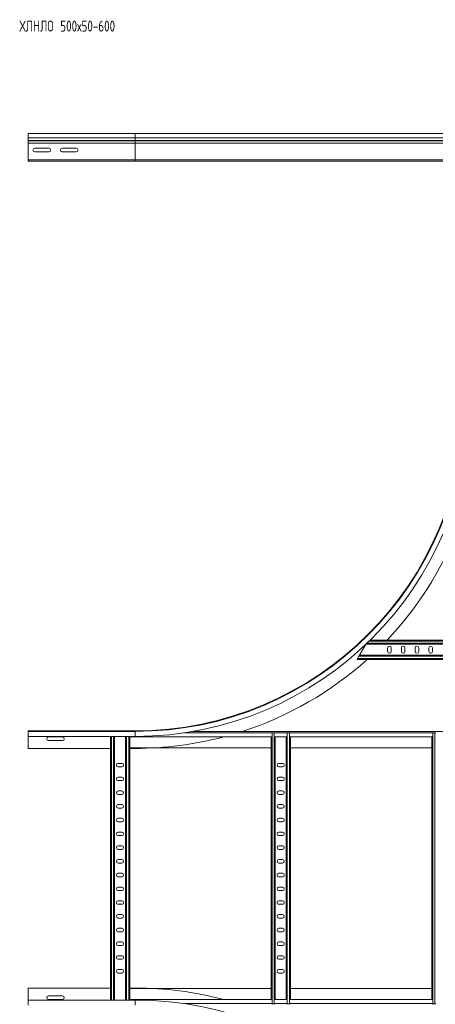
# Model space of a CAD drawing. Header units: millimetres. Extents: x -39 to 18998, y -9084 to 295.
# Tile 25 of 29: x 12244 to 13001, y -1695 to 97. Entities that reach past the tile are written whole.
import ezdxf

# ---------------------------------------------------------------- set-up
doc = ezdxf.new("R2010")
doc.units = ezdxf.units.MM
doc.styles.add('SLDTEXTSTYLE0', font='TXT', dxfattribs={"width": 0.7, "bigfont": 'bigfont'})

msp = doc.modelspace()

# ---------------------------------------------------------------- linework, layer by layer
at = {"color": 7, "linetype": 'Continuous', "lineweight": 15}
for p, q in [((12454.4, -110.3), (12259.4, -110.3)), ((12259.4, -110.3), (12259.4, -117.8)), ((12259.4, -117.8), (12259.4, -123.1)), ((12259.4, -123.1), (12259.4, -123.5)), ((12259.4, -123.5), (12259.4, -127.6)), ((13060.1, -110.3), (12454.4, -110.3)), ((12259.4, -127.6), (12259.4, -157.9)), ((12297.1, -137.1), (12271.6, -137.1)), ((12347.1, -137.1), (12321.6, -137.1)), ((12259.4, -157.9), (12259.4, -160.3)), ((12454.4, -160.3), (12259.4, -160.3)), ((12271.6, -143.6), (12297.1, -143.6)), ((12321.6, -143.6), (12347.1, -143.6)), ((13056.8, -160.3), (12454.4, -160.3)), ((13726.4, -1031.9), (12882.4, -1031.9)), ((12873.6, -1040.4), (12862.6, -1059.4)), ((13734.2, -1039.4), (12874.6, -1039.4)), ((12914, -1052.6), (12914, -1046.1)), ((12920.5, -1046.1), (12920.5, -1052.6)), ((12939, -1052.6), (12939, -1046.1)), ((12945.5, -1046.1), (12945.5, -1052.6)), ((12964, -1052.6), (12964, -1046.1)), ((12970.5, -1046.1), (12970.5, -1052.6)), ((12989, -1052.6), (12989, -1046.1)), ((12995.5, -1046.1), (12995.5, -1052.6)), ((12858.3, -1066.9), (12859.3, -1065.1)), ((13751.3, -1066.9), (12858.3, -1066.9)), ((12859.3, -1065.1), (12861.5, -1061.2)), ((12861.5, -1061.2), (12862.6, -1059.4)), ((13746.9, -1059.4), (12862.6, -1059.4)), ((12454.4, -1196.9), (12259.4, -1196.9)), ((12259.4, -1198), (12259.4, -1196.9)), ((12454.4, -1198), (12259.4, -1198)), ((12259.4, -1207.1), (12259.4, -1198)), ((14049.8, -1198.1), (12559, -1198.1)), ((12259.4, -1207.1), (12454.4, -1207.1)), ((12259.4, -1228.9), (12259.4, -1207.1)), ((12322.1, -1208.1), (12296.6, -1208.1)), ((12296.6, -1214.6), (12322.1, -1214.6)), ((12409.4, -1686.7), (12409.4, -1207.1)), ((12416.9, -1686.7), (12416.9, -1207.1)), ((12436.9, -1686.7), (12436.9, -1207.1)), ((12444.4, -1207.1), (12444.4, -1208.1)), ((12444.4, -1685.7), (12444.4, -1208.1)), ((12702.3, -1208.1), (12444.4, -1208.1)), ((12701.9, -1685.7), (12701.9, -1208.1)), ((12702.3, -1200.4), (12703.7, -1200.4)), ((12703.7, -1200.4), (12707.6, -1200.4)), ((12707.6, -1200.4), (12709, -1200.4)), ((12729.8, -1208.1), (12709, -1208.1)), ((12709.4, -1685.7), (12709.4, -1208.1)), ((12729.4, -1685.7), (12729.4, -1208.1)), ((12729.8, -1200.4), (12731.2, -1200.4)), ((12731.2, -1200.4), (12735.1, -1200.4)), ((12735.1, -1200.4), (12736.5, -1200.4)), ((12994.8, -1208.1), (12736.5, -1208.1)), ((12736.9, -1685.7), (12736.9, -1208.1)), ((12994.4, -1685.7), (12994.4, -1208.1)), ((12994.8, -1200.4), (12996.2, -1200.4)), ((12996.2, -1200.4), (13000.1, -1200.4)), ((13000.1, -1200.4), (13001.5, -1200.4)), ((12409.4, -1228.9), (12259.4, -1228.9)), ((12701.9, -1228.1), (12444.4, -1228.1)), ((12454.4, -1228.9), (12444.4, -1228.9)), ((12994.4, -1228.1), (12736.9, -1228.1)), ((12430.1, -1256.1), (12423.6, -1256.1)), ((12423.6, -1262.6), (12430.1, -1262.6)), ((12722.6, -1256.1), (12716.1, -1256.1)), ((12716.1, -1262.6), (12722.6, -1262.6)), ((12430.1, -1281.1), (12423.6, -1281.1)), ((12423.6, -1287.6), (12430.1, -1287.6)), ((12722.6, -1281.1), (12716.1, -1281.1)), ((12716.1, -1287.6), (12722.6, -1287.6)), ((12430.1, -1306.1), (12423.6, -1306.1)), ((12722.6, -1306.1), (12716.1, -1306.1)), ((12423.6, -1312.6), (12430.1, -1312.6)), ((12716.1, -1312.6), (12722.6, -1312.6)), ((12430.1, -1331.1), (12423.6, -1331.1)), ((12423.6, -1337.6), (12430.1, -1337.6)), ((12722.6, -1331.1), (12716.1, -1331.1)), ((12716.1, -1337.6), (12722.6, -1337.6)), ((12430.1, -1356.1), (12423.6, -1356.1)), ((12722.6, -1356.1), (12716.1, -1356.1)), ((12423.6, -1362.6), (12430.1, -1362.6)), ((12716.1, -1362.6), (12722.6, -1362.6)), ((12430.1, -1381.1), (12423.6, -1381.1)), ((12423.6, -1387.6), (12430.1, -1387.6)), ((12722.6, -1381.1), (12716.1, -1381.1)), ((12716.1, -1387.6), (12722.6, -1387.6)), ((12430.1, -1406.1), (12423.6, -1406.1)), ((12423.6, -1412.6), (12430.1, -1412.6)), ((12722.6, -1406.1), (12716.1, -1406.1)), ((12716.1, -1412.6), (12722.6, -1412.6)), ((12430.1, -1431.1), (12423.6, -1431.1)), ((12722.6, -1431.1), (12716.1, -1431.1)), ((12423.6, -1437.6), (12430.1, -1437.6)), ((12716.1, -1437.6), (12722.6, -1437.6)), ((12430.1, -1456.1), (12423.6, -1456.1)), ((12423.6, -1462.6), (12430.1, -1462.6)), ((12722.6, -1456.1), (12716.1, -1456.1)), ((12716.1, -1462.6), (12722.6, -1462.6)), ((12430.1, -1481.1), (12423.6, -1481.1)), ((12722.6, -1481.1), (12716.1, -1481.1)), ((12423.6, -1487.6), (12430.1, -1487.6)), ((12716.1, -1487.6), (12722.6, -1487.6)), ((12430.1, -1506.1), (12423.6, -1506.1)), ((12423.6, -1512.6), (12430.1, -1512.6)), ((12722.6, -1506.1), (12716.1, -1506.1)), ((12716.1, -1512.6), (12722.6, -1512.6)), ((12430.1, -1531.1), (12423.6, -1531.1)), ((12423.6, -1537.6), (12430.1, -1537.6)), ((12722.6, -1531.1), (12716.1, -1531.1)), ((12716.1, -1537.6), (12722.6, -1537.6)), ((12430.1, -1556.1), (12423.6, -1556.1)), ((12722.6, -1556.1), (12716.1, -1556.1)), ((12423.6, -1562.6), (12430.1, -1562.6)), ((12716.1, -1562.6), (12722.6, -1562.6)), ((12430.1, -1581.1), (12423.6, -1581.1)), ((12423.6, -1587.6), (12430.1, -1587.6)), ((12722.6, -1581.1), (12716.1, -1581.1)), ((12716.1, -1587.6), (12722.6, -1587.6)), ((12430.1, -1606.1), (12423.6, -1606.1)), ((12722.6, -1606.1), (12716.1, -1606.1)), ((12423.6, -1612.6), (12430.1, -1612.6)), ((12716.1, -1612.6), (12722.6, -1612.6)), ((12430.1, -1631.1), (12423.6, -1631.1)), ((12423.6, -1637.6), (12430.1, -1637.6)), ((12722.6, -1631.1), (12716.1, -1631.1)), ((12716.1, -1637.6), (12722.6, -1637.6)), ((12409.4, -1664.9), (12259.4, -1664.9)), ((12259.4, -1664.9), (12259.4, -1686.7)), ((12454.4, -1664.9), (12444.4, -1664.9)), ((12444.4, -1665.7), (12701.9, -1665.7)), ((12736.9, -1665.7), (12994.4, -1665.7)), ((12322.1, -1679.1), (12296.6, -1679.1)), ((12454.4, -1686.7), (12259.4, -1686.7)), ((12259.4, -1686.7), (12259.4, -1695.8)), ((12296.6, -1685.6), (12322.1, -1685.6)), ((12444.4, -1686.7), (12444.4, -1685.7)), ((12444.4, -1685.7), (12702.3, -1685.7)), ((12702.3, -1693.4), (12703.7, -1693.4)), ((12703.7, -1693.4), (12707.6, -1693.4)), ((12707.6, -1693.4), (12709, -1693.4)), ((12709, -1685.7), (12729.8, -1685.7)), ((12729.8, -1693.4), (12731.2, -1693.4)), ((12731.2, -1693.4), (12735.1, -1693.4)), ((12735.1, -1693.4), (12736.5, -1693.4)), ((12736.5, -1685.7), (12994.8, -1685.7)), ((12994.8, -1693.4), (12996.2, -1693.4)), ((12996.2, -1693.4), (13000.1, -1693.4)), ((13000.1, -1693.4), (13001.5, -1693.4))]:
    msp.add_line(p, q, dxfattribs=at)
at = {"color": 8, "linetype": 'Continuous', "lineweight": 0}
for p, q in [((12454.4, -117.8), (12259.4, -117.8)), ((12454.4, -123.1), (12259.4, -123.1)), ((12454.4, -123.5), (12259.4, -123.5)), ((12454.4, -110.3), (12454.4, -117.8)), ((12454.4, -117.8), (12454.4, -123.1)), ((13056.6, -117.8), (12454.4, -117.8)), ((12454.4, -123.1), (12454.4, -123.5)), ((13056.4, -123.1), (12454.4, -123.1)), ((12454.4, -123.5), (12454.4, -127.6)), ((13056, -123.5), (12454.4, -123.5)), ((12454.4, -127.6), (12259.4, -127.6)), ((13054.4, -127.6), (12454.4, -127.6)), ((12454.4, -127.6), (12454.4, -157.9)), ((12454.4, -157.9), (12259.4, -157.9)), ((12454.4, -157.9), (12454.4, -160.3)), ((13054.4, -157.9), (12454.4, -157.9)), ((13732.3, -1037.6), (12876.5, -1037.6)), ((13728.3, -1033.7), (12880.5, -1033.7)), ((13750.2, -1065.1), (12859.3, -1065.1)), ((13748, -1061.2), (12861.5, -1061.2)), ((12454.4, -1198), (12454.4, -1196.9)), ((12454.4, -1207.1), (12454.4, -1198)), ((12411.2, -1686.7), (12411.2, -1207.1)), ((12415.1, -1686.7), (12415.1, -1207.1)), ((12438.7, -1686.7), (12438.7, -1207.1)), ((12442.6, -1686.7), (12442.6, -1207.1)), ((12702.3, -1200.5), (12544.1, -1200.5)), ((12703.7, -1693.4), (12703.7, -1200.4)), ((12707.6, -1693.4), (12707.6, -1200.4)), ((12729.8, -1200.5), (12709, -1200.5)), ((12731.2, -1693.4), (12731.2, -1200.4)), ((12735.1, -1693.4), (12735.1, -1200.4)), ((12994.8, -1200.5), (12736.5, -1200.5)), ((12996.2, -1693.4), (12996.2, -1200.4)), ((13000.1, -1693.4), (13000.1, -1200.4)), ((12454.4, -1686.7), (12454.4, -1695.8)), ((12544.1, -1693.3), (12702.3, -1693.3)), ((12709, -1693.3), (12729.8, -1693.3)), ((12736.5, -1693.3), (12994.8, -1693.3))]:
    msp.add_line(p, q, dxfattribs=at)
at = {"color": 7, "linetype": 'Continuous', "lineweight": 15}
for centre, radius, start, end in [((12271.6, -140.3), 3.25, 90, 270), ((12297.1, -140.3), 3.25, 270, 90), ((12321.6, -140.3), 3.25, 90, 270), ((12347.1, -140.3), 3.25, 270, 90), ((12454.4, -596.9), 601.1, 270, 0), ((12454.4, -596.9), 610.2, 270, 0), ((12454.4, -596.9), 600, 270, 0), ((12454.4, -596.9), 632, 316.505, 338.1711), ((12917.3, -1046.1), 3.25, 0, 180), ((12917.3, -1052.6), 3.25, 180, 0), ((12942.3, -1046.1), 3.25, 0, 180), ((12942.3, -1052.6), 3.25, 180, 0), ((12967.3, -1046.1), 3.25, 0, 180), ((12967.3, -1052.6), 3.25, 180, 0), ((12992.3, -1046.1), 3.25, 0, 180), ((12992.3, -1052.6), 3.25, 180, 0), ((12454.4, -596.9), 632, 287.9612, 311.9549), ((12296.6, -1211.4), 3.25, 90, 270), ((12322.1, -1211.4), 3.25, 270, 90), ((12454.4, -596.9), 632, 270, 284.7404), ((12423.6, -1259.4), 3.25, 90, 270), ((12430.1, -1259.4), 3.25, 270, 90), ((12716.1, -1259.4), 3.25, 90, 270), ((12722.6, -1259.4), 3.25, 270, 90), ((12423.6, -1284.4), 3.25, 90, 270), ((12430.1, -1284.4), 3.25, 270, 90), ((12716.1, -1284.4), 3.25, 90, 270), ((12722.6, -1284.4), 3.25, 270, 90), ((12423.6, -1309.4), 3.25, 90, 270), ((12430.1, -1309.4), 3.25, 270, 90), ((12716.1, -1309.4), 3.25, 90, 270), ((12722.6, -1309.4), 3.25, 270, 90), ((12423.6, -1334.4), 3.25, 90, 270), ((12430.1, -1334.4), 3.25, 270, 90), ((12716.1, -1334.4), 3.25, 90, 270), ((12722.6, -1334.4), 3.25, 270, 90), ((12423.6, -1359.4), 3.25, 90, 270), ((12430.1, -1359.4), 3.25, 270, 90), ((12716.1, -1359.4), 3.25, 90, 270), ((12722.6, -1359.4), 3.25, 270, 90), ((12423.6, -1384.4), 3.25, 90, 270), ((12430.1, -1384.4), 3.25, 270, 90), ((12716.1, -1384.4), 3.25, 90, 270), ((12722.6, -1384.4), 3.25, 270, 90), ((12423.6, -1409.4), 3.25, 90, 270), ((12430.1, -1409.4), 3.25, 270, 90), ((12716.1, -1409.4), 3.25, 90, 270), ((12722.6, -1409.4), 3.25, 270, 90), ((12423.6, -1434.4), 3.25, 90, 270), ((12430.1, -1434.4), 3.25, 270, 90), ((12716.1, -1434.4), 3.25, 90, 270), ((12722.6, -1434.4), 3.25, 270, 90), ((12423.6, -1459.4), 3.25, 90, 270), ((12430.1, -1459.4), 3.25, 270, 90), ((12716.1, -1459.4), 3.25, 90, 270), ((12722.6, -1459.4), 3.25, 270, 90), ((12423.6, -1484.4), 3.25, 90, 270), ((12430.1, -1484.4), 3.25, 270, 90), ((12716.1, -1484.4), 3.25, 90, 270), ((12722.6, -1484.4), 3.25, 270, 90), ((12423.6, -1509.4), 3.25, 90, 270), ((12430.1, -1509.4), 3.25, 270, 90), ((12716.1, -1509.4), 3.25, 90, 270), ((12722.6, -1509.4), 3.25, 270, 90), ((12423.6, -1534.4), 3.25, 90, 270), ((12430.1, -1534.4), 3.25, 270, 90), ((12716.1, -1534.4), 3.25, 90, 270), ((12722.6, -1534.4), 3.25, 270, 90), ((12423.6, -1559.4), 3.25, 90, 270), ((12430.1, -1559.4), 3.25, 270, 90), ((12716.1, -1559.4), 3.25, 90, 270), ((12722.6, -1559.4), 3.25, 270, 90), ((12423.6, -1584.4), 3.25, 90, 270), ((12430.1, -1584.4), 3.25, 270, 90), ((12716.1, -1584.4), 3.25, 90, 270), ((12722.6, -1584.4), 3.25, 270, 90), ((12423.6, -1609.4), 3.25, 90, 270), ((12430.1, -1609.4), 3.25, 270, 90), ((12716.1, -1609.4), 3.25, 90, 270), ((12722.6, -1609.4), 3.25, 270, 90), ((12423.6, -1634.4), 3.25, 90, 270), ((12430.1, -1634.4), 3.25, 270, 90), ((12716.1, -1634.4), 3.25, 90, 270), ((12722.6, -1634.4), 3.25, 270, 90), ((12454.4, -2296.9), 632, 75.2596, 90), ((12296.6, -1682.4), 3.25, 90, 270), ((12322.1, -1682.4), 3.25, 270, 90), ((12454.4, -2296.9), 610.2, 0, 90)]:
    msp.add_arc(centre, radius, start, end, dxfattribs=at)

# ---------------------------------------------------------------- texts
at = {"color": 7, "linetype": 'Continuous', "lineweight": 0, "insert": (12243.8, 95.3), "char_height": 20, "attachment_point": 1, "style": 'SLDTEXTSTYLE0'}
msp.add_mtext('\\M+18456\\M+1844C\\M+1844E\\M+1844C\\M+1844F 500\\M+1848750-600', dxfattribs=at)

doc.saveas('drawing.dxf')
